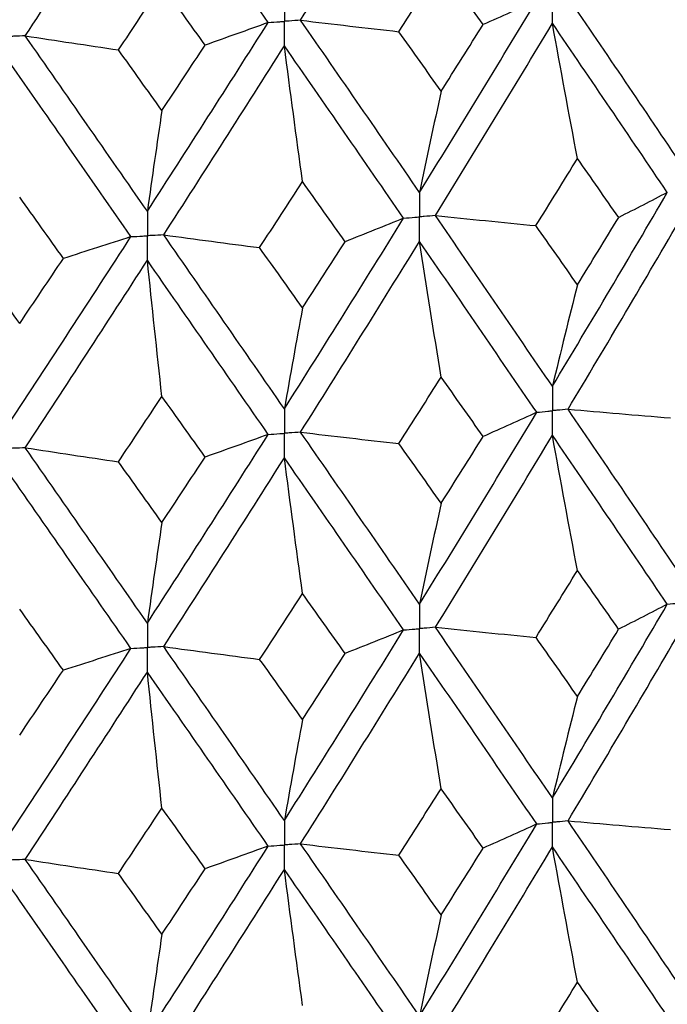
# Model space of a CAD drawing. Header units: millimetres. Extents: x -170 to 25, y -7 to 256.
# Tile 40 of 55: x 3.09 to 7.72, y 26.82 to 33.86. Entities that reach past the tile are written whole.
import ezdxf

# ---------------------------------------------------------------- set-up
doc = ezdxf.new("R2010")
doc.units = ezdxf.units.MM

msp = doc.modelspace()

# ---------------------------------------------------------------- linework, layer by layer
at = {"color": 7, "linetype": 'Continuous', "lineweight": 25}
for points in [[(5.098, 33.8571), (5.3834, 34.3092), (5.667, 34.7632), (5.9486, 35.2199)], [(3.1298, 33.7455), (3.4217, 34.1898), (3.7126, 34.636), (4.0023, 35.0849)], [(4.8664, 33.841), (4.5801, 34.2535), (4.292, 34.6678), (4.0023, 35.0849)], [(5.8014, 33.7752), (5.9022, 33.9332), (6.0028, 34.0915), (6.1031, 34.2501)], [(6.4032, 33.8258), (6.3034, 33.9669), (6.2034, 34.1084), (6.1031, 34.2501)], [(3.7963, 33.6451), (3.8997, 33.8002), (4.0031, 33.9558), (4.1063, 34.1116)], [(4.4152, 33.6791), (4.3124, 33.8229), (4.2094, 33.9671), (4.1063, 34.1116)], [(5.9486, 32.6253), (6.2303, 33.0821), (6.5097, 33.5403), (6.7866, 33.9991)], [(6.7866, 33.9991), (6.6607, 33.9411), (6.5329, 33.8833), (6.4032, 33.8258)], [(7.8298, 32.8122), (7.5592, 33.2141), (7.286, 33.6174), (7.0105, 34.0213)], [(4.0023, 32.4904), (4.292, 32.9394), (4.5802, 33.3898), (4.8664, 33.841)], [(4.8664, 33.841), (4.7178, 33.7867), (4.5673, 33.7328), (4.4152, 33.6791)], [(5.098, 33.8571), (5.3316, 33.8293), (5.5661, 33.802), (5.8014, 33.7752)], [(5.9486, 32.6253), (5.667, 33.0347), (5.3833, 33.4455), (5.098, 33.8571)], [(6.0625, 32.4597), (6.3436, 32.917), (6.6224, 33.3757), (6.8986, 33.8351)], [(6.1031, 33.3494), (6.2034, 33.5081), (6.3034, 33.6669), (6.4032, 33.8258)], [(7.0778, 32.8678), (7.0169, 33.1892), (6.9572, 33.5117), (6.8986, 33.8351)], [(7.7201, 32.6244), (7.4488, 33.0268), (7.1749, 33.4306), (6.8986, 33.8351)], [(3.1298, 33.7455), (3.3508, 33.7115), (3.573, 33.6781), (3.7963, 33.6451)], [(4.0023, 32.4904), (3.7127, 32.9075), (3.4217, 33.3261), (3.1298, 33.7455)], [(6.1031, 33.3494), (6.0028, 33.4912), (5.9022, 33.6332), (5.8014, 33.7752)], [(4.1063, 33.2109), (4.2094, 33.3668), (4.3124, 33.5229), (4.4152, 33.6791)], [(4.1195, 32.3216), (4.4088, 32.7712), (4.6965, 33.2222), (4.9823, 33.6739)], [(5.1117, 32.7025), (5.0677, 33.0253), (5.0246, 33.3491), (4.9823, 33.6739)], [(5.8345, 32.4406), (5.5523, 32.8505), (5.2681, 33.2618), (4.9823, 33.6739)], [(4.1063, 33.2109), (4.0031, 33.3555), (3.8997, 33.5002), (3.7963, 33.6451)], [(3.885, 32.3087), (3.595, 32.7264), (3.3036, 33.1455), (3.0114, 33.5655)], [(6.1031, 33.3494), (6.0506, 33.1106), (5.9991, 32.8693), (5.9486, 32.6253)], [(4.1063, 33.2109), (4.0709, 32.9734), (4.0363, 32.7332), (4.0023, 32.4904)], [(6.7811, 32.3876), (6.8803, 32.5475), (6.9792, 32.7076), (7.0778, 32.8678)], [(7.3726, 32.4463), (7.2747, 32.5867), (7.1764, 32.7272), (7.0778, 32.8678)], [(4.805, 32.2304), (4.9074, 32.3876), (5.0097, 32.545), (5.1117, 32.7025)], [(5.4171, 32.2729), (5.3155, 32.4159), (5.2137, 32.5591), (5.1117, 32.7025)], [(6.8986, 31.2382), (7.175, 31.6984), (7.4489, 32.1607), (7.7201, 32.6244)], [(7.7201, 32.6244), (7.6063, 32.5648), (7.4904, 32.5054), (7.3726, 32.4463)], [(3.4021, 32.1532), (3.2981, 32.2991), (3.1939, 32.4451), (3.0896, 32.5912)], [(4.9823, 31.077), (5.2682, 31.5296), (5.5524, 31.9843), (5.8345, 32.4406)], [(5.8345, 32.4406), (5.6972, 32.3844), (5.5581, 32.3285), (5.4171, 32.2729)], [(6.0625, 32.4597), (6.3012, 32.4352), (6.5408, 32.4111), (6.7811, 32.3876)], [(6.8986, 31.2382), (6.6223, 31.6435), (6.3435, 32.0509), (6.0625, 32.4597)], [(7.0104, 31.0742), (7.286, 31.5347), (7.5593, 31.9975), (7.8298, 32.4617)], [(7.0778, 31.9646), (7.1764, 32.1249), (7.2747, 32.2855), (7.3726, 32.4463)], [(7.0778, 31.9646), (6.9792, 32.1054), (6.8803, 32.2464), (6.7811, 32.3876)], [(3.0114, 30.9686), (3.3037, 31.4133), (3.5951, 31.8603), (3.885, 32.3087)], [(3.885, 32.3087), (3.7258, 32.2565), (3.5648, 32.2047), (3.4021, 32.1532)], [(4.1195, 32.3216), (4.347, 32.2907), (4.5755, 32.2603), (4.805, 32.2304)], [(4.9823, 31.077), (4.6964, 31.4899), (4.4087, 31.905), (4.1195, 32.3216)], [(5.098, 30.91), (5.3834, 31.3629), (5.6671, 31.8181), (5.9486, 32.2748)], [(5.1117, 31.7992), (5.2137, 31.9569), (5.3155, 32.1148), (5.4171, 32.2729)], [(6.1031, 31.3044), (6.0506, 31.6269), (5.9991, 31.9503), (5.9486, 32.2748)], [(6.7866, 31.052), (6.5097, 31.4576), (6.2302, 31.8654), (5.9486, 32.2748)], [(5.1117, 31.7992), (5.0097, 31.9427), (4.9074, 32.0865), (4.805, 32.2304)], [(3.0896, 31.688), (2.9853, 31.8343), (2.8808, 31.9808), (2.7762, 32.1276)], [(3.0896, 31.688), (3.1939, 31.8428), (3.2981, 31.9979), (3.4021, 32.1532)], [(3.1297, 30.7983), (3.4217, 31.2435), (3.7128, 31.6908), (4.0023, 32.1398)], [(4.1063, 31.166), (4.0709, 31.4896), (4.0363, 31.8142), (4.0023, 32.1398)], [(4.8664, 30.8939), (4.5801, 31.3072), (4.2919, 31.7227), (4.0023, 32.1398)], [(7.0778, 31.9646), (7.0169, 31.725), (6.9572, 31.4829), (6.8986, 31.2382)], [(5.1117, 31.7992), (5.0677, 31.5611), (5.0246, 31.3204), (4.9823, 31.077)], [(5.8011, 30.8282), (5.902, 30.9867), (6.0027, 31.1455), (6.1031, 31.3044)], [(6.4035, 30.8789), (6.3036, 31.0205), (6.2035, 31.1624), (6.1031, 31.3044)], [(3.7959, 30.6981), (3.8995, 30.8538), (4.003, 31.0098), (4.1063, 31.166)], [(4.4155, 30.7321), (4.3126, 30.8765), (4.2095, 31.0211), (4.1063, 31.166)], [(7.0104, 31.0742), (7.2538, 31.0529), (7.4979, 31.0321), (7.7427, 31.0119)], [(7.8298, 29.8661), (7.5593, 30.2671), (7.2863, 30.6692), (7.0104, 31.0742)], [(5.9486, 29.6792), (6.2301, 30.135), (6.5094, 30.592), (6.7866, 31.052)], [(6.7866, 31.052), (6.6608, 30.994), (6.5331, 30.9363), (6.4035, 30.8789)], [(4.0023, 29.5443), (4.2919, 29.9923), (4.5799, 30.4416), (4.8664, 30.8939)], [(4.8664, 30.8939), (4.7179, 30.8396), (4.5676, 30.7857), (4.4155, 30.7321)], [(5.098, 30.91), (5.3315, 30.8822), (5.5658, 30.8549), (5.8011, 30.8282)], [(5.9486, 29.6792), (5.6671, 30.0877), (5.3836, 30.4973), (5.098, 30.91)], [(6.0625, 29.5139), (6.3435, 29.9702), (6.6222, 30.4275), (6.8986, 30.8878)], [(6.1031, 30.4021), (6.2035, 30.5607), (6.3036, 30.7197), (6.4035, 30.8789)], [(7.0778, 29.9205), (7.0169, 30.2419), (6.9572, 30.5643), (6.8986, 30.8878)], [(7.7201, 29.6785), (7.4489, 30.08), (7.1751, 30.4824), (6.8986, 30.8878)], [(3.1297, 30.7983), (3.3507, 30.7644), (3.5728, 30.731), (3.7959, 30.6981)], [(4.0023, 29.5443), (3.7128, 29.9604), (3.422, 30.3779), (3.1297, 30.7983)], [(6.1031, 30.4021), (6.0027, 30.5438), (5.902, 30.6859), (5.8011, 30.8282)], [(4.1063, 30.2636), (4.2095, 30.4195), (4.3126, 30.5757), (4.4155, 30.7321)], [(4.1195, 29.3757), (4.4087, 29.8243), (4.6962, 30.2739), (4.9823, 30.7266)], [(5.1117, 29.7552), (5.0677, 30.078), (5.0246, 30.4018), (4.9823, 30.7266)], [(5.8345, 29.4947), (5.5524, 29.9036), (5.2684, 30.3136), (4.9823, 30.7266)], [(4.1063, 30.2636), (4.003, 30.4081), (3.8996, 30.5529), (3.7959, 30.6981)], [(3.885, 29.3628), (3.5951, 29.7796), (3.3039, 30.1973), (3.0114, 30.6182)], [(6.1031, 30.4021), (6.0506, 30.1637), (5.9991, 29.9228), (5.9486, 29.6792)], [(4.1063, 30.2636), (4.0709, 30.0264), (4.0363, 29.7867), (4.0023, 29.5443)], [(6.7814, 29.4416), (6.8805, 29.601), (6.9793, 29.7606), (7.0778, 29.9205)], [(7.3723, 29.5003), (7.2744, 29.6402), (7.1763, 29.7801), (7.0778, 29.9205)], [(4.8053, 29.2845), (4.9077, 29.4411), (5.0098, 29.5979), (5.1117, 29.7552)], [(5.4167, 29.3269), (5.3153, 29.4694), (5.2136, 29.6121), (5.1117, 29.7552)], [(6.8986, 28.2931), (7.1751, 28.7537), (7.449, 29.2158), (7.7201, 29.6785)], [(7.7201, 29.6785), (7.6061, 29.6189), (7.4902, 29.5595), (7.3723, 29.5003)], [(3.4018, 29.2072), (3.2978, 29.3526), (3.1938, 29.498), (3.0896, 29.6439)], [(4.9823, 28.132), (5.2683, 28.5849), (5.5525, 29.0394), (5.8345, 29.4947)], [(5.8345, 29.4947), (5.6971, 29.4385), (5.5578, 29.3825), (5.4167, 29.3269)], [(6.0625, 29.5139), (6.3014, 29.4893), (6.541, 29.4652), (6.7814, 29.4416)], [(6.8986, 28.2931), (6.6222, 28.6988), (6.3434, 29.1059), (6.0625, 29.5139)], [(7.0104, 28.129), (7.2862, 28.5901), (7.5594, 29.0527), (7.8298, 29.516)], [(7.0778, 29.0195), (7.1763, 29.1797), (7.2745, 29.3399), (7.3723, 29.5003)], [(4.1195, 29.3757), (4.3471, 29.3448), (4.5757, 29.3144), (4.8053, 29.2845)], [(4.9823, 28.132), (4.6963, 28.5452), (4.4086, 28.9601), (4.1195, 29.3757)], [(7.0778, 29.0195), (6.9793, 29.1601), (6.8805, 29.3008), (6.7814, 29.4416)], [(3.0114, 28.0235), (3.3039, 28.4686), (3.5952, 28.9153), (3.885, 29.3628)], [(3.885, 29.3628), (3.7256, 29.3106), (3.5645, 29.2588), (3.4018, 29.2072)], [(5.098, 27.9648), (5.3835, 28.4182), (5.6672, 28.8732), (5.9486, 29.3291)], [(5.1117, 28.8542), (5.2136, 29.0116), (5.3153, 29.1692), (5.4167, 29.3269)], [(6.1031, 28.3593), (6.0506, 28.6816), (5.9991, 29.0049), (5.9486, 29.3291)], [(6.7866, 28.1068), (6.5095, 28.5129), (6.23, 28.9206), (5.9486, 29.3291)], [(5.1117, 28.8542), (5.0098, 28.9975), (4.9076, 29.1409), (4.8053, 29.2845)], [(3.0896, 28.7429), (3.1938, 28.8976), (3.2979, 29.0523), (3.4018, 29.2072)], [(3.1297, 27.8532), (3.4219, 28.2988), (3.7129, 28.746), (4.0023, 29.1941)], [(4.1063, 28.2209), (4.0709, 28.5443), (4.0363, 28.8687), (4.0023, 29.1941)], [(4.8665, 27.9487), (4.58, 28.3625), (4.2918, 28.7779), (4.0023, 29.1941)], [(7.0778, 29.0195), (7.0169, 28.78), (6.9572, 28.5379), (6.8986, 28.2931)], [(5.1117, 28.8542), (5.0677, 28.6161), (5.0246, 28.3753), (4.9823, 28.132)], [(5.801, 27.883), (5.9019, 28.0416), (6.0026, 28.2004), (6.1031, 28.3593)], [(6.4036, 27.9337), (6.3037, 28.0754), (6.2035, 28.2173), (6.1031, 28.3593)], [(3.7958, 27.7528), (3.8995, 27.9087), (4.003, 28.0647), (4.1063, 28.2209)], [(4.4157, 27.7869), (4.3127, 27.9314), (4.2096, 28.0761), (4.1063, 28.2209)], [(7.0104, 28.129), (7.2538, 28.1077), (7.4978, 28.087), (7.7426, 28.0667)], [(7.8298, 26.9189), (7.5594, 27.3203), (7.2861, 27.7239), (7.0104, 28.129)], [(5.9486, 26.732), (6.2301, 27.1882), (6.5096, 27.6467), (6.7866, 28.1068)], [(6.7866, 28.1068), (6.6609, 28.0488), (6.5332, 27.9911), (6.4036, 27.9337)], [(4.0023, 26.597), (4.2918, 27.0455), (4.58, 27.4963), (4.8665, 27.9487)], [(4.8665, 27.9487), (4.718, 27.8945), (4.5677, 27.8405), (4.4157, 27.7869)], [(5.098, 27.9648), (5.3314, 27.937), (5.5657, 27.9098), (5.801, 27.883)], [(5.9486, 26.732), (5.6672, 27.1409), (5.3835, 27.552), (5.098, 27.9648)], [(6.0625, 26.5665), (6.3434, 27.0231), (6.6222, 27.482), (6.8986, 27.9425)], [(6.1031, 27.456), (6.2035, 27.615), (6.3037, 27.7742), (6.4036, 27.9337)], [(7.0778, 26.9745), (7.0169, 27.2962), (6.9572, 27.6188), (6.8986, 27.9425)], [(7.7201, 26.7311), (7.449, 27.1329), (7.175, 27.5369), (6.8986, 27.9425)], [(3.1297, 27.8532), (3.3506, 27.8193), (3.5727, 27.7858), (3.7958, 27.7528)], [(4.0023, 26.597), (3.7129, 27.0136), (3.4218, 27.4326), (3.1297, 27.8532)], [(6.1031, 27.456), (6.0026, 27.5981), (5.9019, 27.7404), (5.801, 27.883)], [(4.1063, 27.3175), (4.2096, 27.4737), (4.3127, 27.6302), (4.4157, 27.7869)], [(4.1195, 26.4284), (4.4086, 26.8772), (4.6963, 27.3285), (4.9823, 27.7814)], [(5.1117, 26.8091), (5.0677, 27.1322), (5.0246, 27.4563), (4.9823, 27.7814)], [(5.8345, 26.5473), (5.5525, 26.9566), (5.2683, 27.3681), (4.9823, 27.7814)], [(4.1063, 27.3175), (4.0029, 27.4624), (3.8995, 27.6075), (3.7958, 27.7528)], [(3.885, 26.4155), (3.5952, 26.8325), (3.3038, 27.2519), (3.0114, 27.673)], [(6.1031, 27.456), (6.0506, 27.2172), (5.9991, 26.9759), (5.9486, 26.732)], [(4.1063, 27.3175), (4.0709, 27.0799), (4.0363, 26.8398), (4.0023, 26.597)], [(6.7812, 26.4944), (6.8804, 26.6542), (6.9792, 26.8142), (7.0778, 26.9745)], [(7.3725, 26.5531), (7.2746, 26.6933), (7.1763, 26.8338), (7.0778, 26.9745)]]:
    msp.add_open_spline(points, degree=3, dxfattribs=at)
for points, knots in [([(4.9823, 34.024), (4.9823, 33.9768), (4.9823, 33.9297), (4.9823, 33.8825), (4.9823, 33.8713), (4.9823, 33.8602), (4.9823, 33.849)], [0, 0, 0, 0, 0.000146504, 0.000146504, 0.000146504, 0.0001811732, 0.0001811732, 0.0001811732, 0.0001811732]), ([(6.8986, 33.8351), (6.8986, 33.8823), (6.8986, 33.9295), (6.8986, 33.9767), (6.8986, 33.9878), (6.8986, 33.999), (6.8986, 34.0102)], [0, 0, 0, 0, 0.0001465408, 0.0001465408, 0.0001465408, 0.0001812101, 0.0001812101, 0.0001812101, 0.0001812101]), ([(4.8664, 33.841), (4.8939, 33.8429), (4.9213, 33.8448), (4.9488, 33.8467), (4.9599, 33.8475), (4.9711, 33.8482), (4.9823, 33.849)], [0, 0, 0, 0, 0.0000852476, 0.0000852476, 0.0000852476, 0.0001199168, 0.0001199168, 0.0001199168, 0.0001199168]), ([(5.098, 33.8571), (5.0706, 33.8552), (5.0432, 33.8533), (5.0158, 33.8513), (5.0046, 33.8506), (4.9934, 33.8498), (4.9823, 33.849)], [0, 0, 0, 0, 0.0000852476, 0.0000852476, 0.0000852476, 0.0001199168, 0.0001199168, 0.0001199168, 0.0001199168]), ([(4.9823, 33.6739), (4.9823, 33.7211), (4.9823, 33.7683), (4.9823, 33.8155), (4.9823, 33.8267), (4.9823, 33.8379), (4.9823, 33.849)], [0, 0, 0, 0, 0.0001465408, 0.0001465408, 0.0001465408, 0.0001812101, 0.0001812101, 0.0001812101, 0.0001812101]), ([(3.1298, 33.7455), (3.1017, 33.7443), (3.0737, 33.7432), (3.0456, 33.742), (3.0342, 33.7415), (3.0228, 33.7411), (3.0114, 33.7406)], [0, 0, 0, 0, 0.0000852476, 0.0000852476, 0.0000852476, 0.0001199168, 0.0001199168, 0.0001199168, 0.0001199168]), ([(5.9486, 32.6253), (5.9486, 32.5781), (5.9486, 32.5309), (5.9486, 32.4836), (5.9486, 32.4724), (5.9486, 32.4613), (5.9486, 32.4501)], [0, 0, 0, 0, 0.0001467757, 0.0001467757, 0.0001467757, 0.0001814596, 0.0001814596, 0.0001814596, 0.0001814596]), ([(4.0023, 32.4904), (4.0023, 32.4431), (4.0023, 32.3959), (4.0023, 32.3486), (4.0023, 32.3375), (4.0023, 32.3263), (4.0023, 32.3151)], [0, 0, 0, 0, 0.0001467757, 0.0001467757, 0.0001467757, 0.0001814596, 0.0001814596, 0.0001814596, 0.0001814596]), ([(5.8345, 32.4406), (5.8616, 32.4428), (5.8886, 32.4451), (5.9156, 32.4473), (5.9266, 32.4483), (5.9376, 32.4492), (5.9486, 32.4501)], [0, 0, 0, 0, 0.0000851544, 0.0000851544, 0.0000851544, 0.0001198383, 0.0001198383, 0.0001198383, 0.0001198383]), ([(6.0625, 32.4597), (6.0355, 32.4574), (6.0085, 32.4552), (5.9816, 32.4529), (5.9706, 32.452), (5.9596, 32.451), (5.9486, 32.4501)], [0, 0, 0, 0, 0.0000851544, 0.0000851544, 0.0000851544, 0.0001198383, 0.0001198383, 0.0001198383, 0.0001198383]), ([(5.9486, 32.2748), (5.9486, 32.3221), (5.9486, 32.3693), (5.9486, 32.4166), (5.9486, 32.4278), (5.9486, 32.4389), (5.9486, 32.4501)], [0, 0, 0, 0, 0.0001467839, 0.0001467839, 0.0001467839, 0.0001814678, 0.0001814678, 0.0001814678, 0.0001814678]), ([(3.885, 32.3087), (3.9128, 32.3102), (3.9406, 32.3117), (3.9684, 32.3133), (3.9797, 32.3139), (3.991, 32.3145), (4.0023, 32.3151)], [0, 0, 0, 0, 0.0000851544, 0.0000851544, 0.0000851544, 0.0001198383, 0.0001198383, 0.0001198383, 0.0001198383]), ([(4.1195, 32.3216), (4.0917, 32.3201), (4.064, 32.3185), (4.0362, 32.317), (4.0249, 32.3164), (4.0136, 32.3158), (4.0023, 32.3151)], [0, 0, 0, 0, 0.0000851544, 0.0000851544, 0.0000851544, 0.0001198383, 0.0001198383, 0.0001198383, 0.0001198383]), ([(4.0023, 32.1398), (4.0023, 32.1871), (4.0023, 32.2344), (4.0023, 32.2816), (4.0023, 32.2928), (4.0023, 32.304), (4.0023, 32.3151)], [0, 0, 0, 0, 0.0001467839, 0.0001467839, 0.0001467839, 0.0001814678, 0.0001814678, 0.0001814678, 0.0001814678]), ([(6.8986, 31.2382), (6.8986, 31.191), (6.8986, 31.1438), (6.8986, 31.0965), (6.8986, 31.0854), (6.8986, 31.0742), (6.8986, 31.063)], [0, 0, 0, 0, 0.0001467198, 0.0001467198, 0.0001467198, 0.0001813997, 0.0001813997, 0.0001813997, 0.0001813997]), ([(4.9823, 31.077), (4.9823, 31.0298), (4.9823, 30.9826), (4.9823, 30.9354), (4.9823, 30.9242), (4.9823, 30.913), (4.9823, 30.9019)], [0, 0, 0, 0, 0.0001467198, 0.0001467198, 0.0001467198, 0.0001813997, 0.0001813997, 0.0001813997, 0.0001813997]), ([(7.0104, 31.0742), (6.9839, 31.0715), (6.9575, 31.0689), (6.931, 31.0662), (6.9202, 31.0652), (6.9094, 31.0641), (6.8986, 31.063)], [0, 0, 0, 0, 0.0000851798, 0.0000851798, 0.0000851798, 0.0001198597, 0.0001198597, 0.0001198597, 0.0001198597]), ([(6.7866, 31.052), (6.8132, 31.0546), (6.8397, 31.0572), (6.8662, 31.0598), (6.877, 31.0609), (6.8878, 31.062), (6.8986, 31.063)], [0, 0, 0, 0, 0.0000851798, 0.0000851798, 0.0000851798, 0.0001198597, 0.0001198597, 0.0001198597, 0.0001198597]), ([(6.8986, 30.8878), (6.8986, 30.935), (6.8986, 30.9823), (6.8986, 31.0295), (6.8986, 31.0407), (6.8986, 31.0519), (6.8986, 31.063)], [0, 0, 0, 0, 0.0001466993, 0.0001466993, 0.0001466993, 0.0001813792, 0.0001813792, 0.0001813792, 0.0001813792]), ([(4.8664, 30.8939), (4.8939, 30.8958), (4.9213, 30.8977), (4.9488, 30.8996), (4.9599, 30.9003), (4.9711, 30.9011), (4.9823, 30.9019)], [0, 0, 0, 0, 0.0000851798, 0.0000851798, 0.0000851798, 0.0001198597, 0.0001198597, 0.0001198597, 0.0001198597]), ([(5.098, 30.91), (5.0706, 30.908), (5.0432, 30.9061), (5.0158, 30.9042), (5.0046, 30.9034), (4.9934, 30.9026), (4.9823, 30.9019)], [0, 0, 0, 0, 0.0000851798, 0.0000851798, 0.0000851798, 0.0001198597, 0.0001198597, 0.0001198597, 0.0001198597]), ([(4.9823, 30.7266), (4.9823, 30.7739), (4.9823, 30.8211), (4.9823, 30.8684), (4.9823, 30.8795), (4.9823, 30.8907), (4.9823, 30.9019)], [0, 0, 0, 0, 0.0001466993, 0.0001466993, 0.0001466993, 0.0001813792, 0.0001813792, 0.0001813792, 0.0001813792]), ([(3.1297, 30.7983), (3.1017, 30.7972), (3.0737, 30.796), (3.0456, 30.7949), (3.0342, 30.7944), (3.0228, 30.7939), (3.0114, 30.7934)], [0, 0, 0, 0, 0.0000851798, 0.0000851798, 0.0000851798, 0.0001198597, 0.0001198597, 0.0001198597, 0.0001198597]), ([(5.9486, 29.6792), (5.9486, 29.6321), (5.9486, 29.5849), (5.9486, 29.5377), (5.9486, 29.5265), (5.9486, 29.5154), (5.9486, 29.5042)], [0, 0, 0, 0, 0.0001465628, 0.0001465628, 0.0001465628, 0.0001812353, 0.0001812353, 0.0001812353, 0.0001812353]), ([(7.7201, 29.6785), (7.7461, 29.6815), (7.772, 29.6845), (7.798, 29.6875), (7.8086, 29.6887), (7.8191, 29.6899), (7.8297, 29.6911)], [0, 0, 0, 0, 0.000085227, 0.000085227, 0.000085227, 0.0001198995, 0.0001198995, 0.0001198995, 0.0001198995]), ([(4.0023, 29.5443), (4.0023, 29.4971), (4.0023, 29.4499), (4.0023, 29.4027), (4.0023, 29.3916), (4.0023, 29.3804), (4.0023, 29.3692)], [0, 0, 0, 0, 0.0001465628, 0.0001465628, 0.0001465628, 0.0001812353, 0.0001812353, 0.0001812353, 0.0001812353]), ([(5.8345, 29.4947), (5.8615, 29.4969), (5.8886, 29.4992), (5.9156, 29.5014), (5.9266, 29.5024), (5.9376, 29.5033), (5.9486, 29.5042)], [0, 0, 0, 0, 0.000085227, 0.000085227, 0.000085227, 0.0001198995, 0.0001198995, 0.0001198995, 0.0001198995]), ([(6.0625, 29.5139), (6.0356, 29.5116), (6.0086, 29.5093), (5.9815, 29.507), (5.9706, 29.5061), (5.9596, 29.5051), (5.9486, 29.5042)], [0, 0, 0, 0, 0.000085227, 0.000085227, 0.000085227, 0.0001198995, 0.0001198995, 0.0001198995, 0.0001198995]), ([(5.9486, 29.3291), (5.9486, 29.3763), (5.9486, 29.4235), (5.9486, 29.4707), (5.9486, 29.4819), (5.9486, 29.4931), (5.9486, 29.5042)], [0, 0, 0, 0, 0.0001465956, 0.0001465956, 0.0001465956, 0.0001812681, 0.0001812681, 0.0001812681, 0.0001812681]), ([(4.1195, 29.3757), (4.0918, 29.3742), (4.064, 29.3726), (4.0362, 29.3711), (4.0249, 29.3705), (4.0136, 29.3699), (4.0023, 29.3692)], [0, 0, 0, 0, 0.000085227, 0.000085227, 0.000085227, 0.0001198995, 0.0001198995, 0.0001198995, 0.0001198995]), ([(3.885, 29.3628), (3.9128, 29.3643), (3.9406, 29.3659), (3.9684, 29.3674), (3.9797, 29.368), (3.991, 29.3686), (4.0023, 29.3692)], [0, 0, 0, 0, 0.000085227, 0.000085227, 0.000085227, 0.0001198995, 0.0001198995, 0.0001198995, 0.0001198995]), ([(4.0023, 29.1941), (4.0023, 29.2413), (4.0023, 29.2885), (4.0023, 29.3358), (4.0023, 29.3469), (4.0023, 29.3581), (4.0023, 29.3692)], [0, 0, 0, 0, 0.0001465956, 0.0001465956, 0.0001465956, 0.0001812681, 0.0001812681, 0.0001812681, 0.0001812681]), ([(6.8986, 28.2931), (6.8986, 28.2459), (6.8986, 28.1986), (6.8986, 28.1514), (6.8986, 28.1402), (6.8986, 28.129), (6.8986, 28.1179)], [0, 0, 0, 0, 0.0001467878, 0.0001467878, 0.0001467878, 0.0001814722, 0.0001814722, 0.0001814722, 0.0001814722]), ([(4.9823, 28.132), (4.9823, 28.0847), (4.9823, 28.0375), (4.9823, 27.9902), (4.9823, 27.9791), (4.9823, 27.9679), (4.9823, 27.9567)], [0, 0, 0, 0, 0.0001467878, 0.0001467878, 0.0001467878, 0.0001814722, 0.0001814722, 0.0001814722, 0.0001814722]), ([(6.7866, 28.1068), (6.8132, 28.1094), (6.8397, 28.112), (6.8662, 28.1147), (6.877, 28.1157), (6.8878, 28.1168), (6.8986, 28.1179)], [0, 0, 0, 0, 0.0000851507, 0.0000851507, 0.0000851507, 0.0001198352, 0.0001198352, 0.0001198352, 0.0001198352]), ([(7.0104, 28.129), (6.9839, 28.1264), (6.9574, 28.1237), (6.931, 28.1211), (6.9202, 28.12), (6.9094, 28.119), (6.8986, 28.1179)], [0, 0, 0, 0, 0.0000851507, 0.0000851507, 0.0000851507, 0.0001198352, 0.0001198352, 0.0001198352, 0.0001198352]), ([(6.8986, 27.9425), (6.8986, 27.9898), (6.8986, 28.0371), (6.8986, 28.0844), (6.8986, 28.0955), (6.8986, 28.1067), (6.8986, 28.1179)], [0, 0, 0, 0, 0.0001467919, 0.0001467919, 0.0001467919, 0.0001814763, 0.0001814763, 0.0001814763, 0.0001814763]), ([(4.8665, 27.9487), (4.8939, 27.9506), (4.9213, 27.9525), (4.9488, 27.9544), (4.9599, 27.9552), (4.9711, 27.956), (4.9823, 27.9567)], [0, 0, 0, 0, 0.0000851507, 0.0000851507, 0.0000851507, 0.0001198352, 0.0001198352, 0.0001198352, 0.0001198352]), ([(5.098, 27.9648), (5.0706, 27.9629), (5.0432, 27.961), (5.0158, 27.9591), (5.0046, 27.9583), (4.9934, 27.9575), (4.9823, 27.9567)], [0, 0, 0, 0, 0.0000851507, 0.0000851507, 0.0000851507, 0.0001198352, 0.0001198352, 0.0001198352, 0.0001198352]), ([(4.9823, 27.7814), (4.9823, 27.8287), (4.9823, 27.876), (4.9823, 27.9232), (4.9823, 27.9344), (4.9823, 27.9456), (4.9823, 27.9567)], [0, 0, 0, 0, 0.0001467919, 0.0001467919, 0.0001467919, 0.0001814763, 0.0001814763, 0.0001814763, 0.0001814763]), ([(3.1297, 27.8532), (3.1017, 27.852), (3.0736, 27.8509), (3.0456, 27.8497), (3.0342, 27.8492), (3.0228, 27.8488), (3.0114, 27.8483)], [0, 0, 0, 0, 0.0000851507, 0.0000851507, 0.0000851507, 0.0001198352, 0.0001198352, 0.0001198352, 0.0001198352])]:
    msp.add_open_spline(points, degree=3, knots=knots, dxfattribs=at)

doc.saveas('drawing.dxf')
